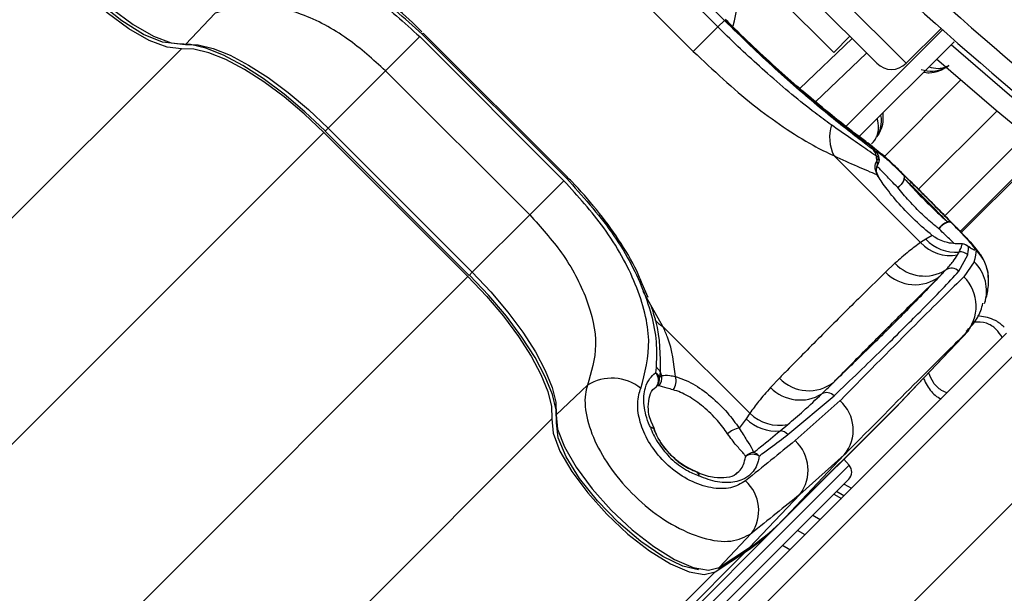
# Model space of a CAD drawing. Header units: millimetres. Extents: x 10 to 13239, y 20 to 10604.
# Tile 66 of 139: x 3859 to 3906, y 7060 to 7087. Entities that reach past the tile are written whole.
import ezdxf

# ---------------------------------------------------------------- set-up
doc = ezdxf.new("R2010")
doc.units = ezdxf.units.MM

msp = doc.modelspace()

# ---------------------------------------------------------------- linework, layer by layer
at = {"color": 8, "linetype": 'Continuous', "lineweight": 25}
for p, q in [((3883.846, 7102.963), (3901.665, 7085.144)), ((3896.524, 7083.934), (3899.057, 7086.338)), ((3866.661, 7085.85), (3145.421, 6364.609)), ((3900.617, 7080.649), (3904.296, 7084.327)), ((3902.259, 7079.056), (3906.039, 7082.836)), ((3873.541, 7081.802), (3848.83, 7057.092)), ((3873.747, 7082.009), (3873.602, 7081.863)), ((3903.534, 7077.778), (3907.428, 7081.672)), ((3908.245, 7080.997), (3904.273, 7077.025)), ((3904.323, 7076.973), (3908.301, 7080.951)), ((3880.711, 7075.046), (3880.565, 7074.9)), ((3880.504, 7074.839), (3855.793, 7050.128)), ((3889.915, 7072.432), (3888.964, 7074.112)), ((3904.511, 7072.057), (3904.587, 7072.169)), ((3884.551, 7067.96), (3163.31, 6346.718)), ((3891.613, 7058.438), (3898.908, 7065.733)), ((3898.656, 7064.245), (3898.297, 7064.453)), ((3898.663, 7064.818), (3899.022, 7064.611)), ((3892.436, 7060.573), (3171.952, 6340.089))]:
    msp.add_line(p, q, dxfattribs=at)
at = {"color": 7, "linetype": 'Continuous', "lineweight": 25}
for p, q in [((3883.846, 7101.549), (3900.25, 7085.144)), ((3898.165, 7085.674), (3884.376, 7099.463)), ((3885.921, 7094.183), (3892.885, 7087.22)), ((3885.608, 7093.87), (3892.571, 7086.906)), ((3891.385, 7085.72), (3884.422, 7092.684)), ((3868.288, 7087.566), (3866.861, 7086.061)), ((3891.385, 7085.72), (3892.571, 7086.906)), ((3892.885, 7087.22), (3892.571, 7086.906)), ((3901.665, 7085.144), (3903.349, 7086.828)), ((3876.521, 7084.783), (3878.172, 7086.433)), ((3878.172, 7086.433), (3885.135, 7079.47)), ((3878.291, 7086.553), (3878.342, 7086.604)), ((3885.254, 7079.59), (3878.291, 7086.553)), ((3885.305, 7079.64), (3878.342, 7086.604)), ((3898.165, 7085.674), (3898.942, 7086.452)), ((3903.424, 7086.762), (3898.719, 7082.057)), ((3903.979, 7086.186), (3899.364, 7081.57)), ((3899.756, 7085.639), (3897.281, 7083.29)), ((3876.521, 7084.783), (3873.747, 7082.009)), ((3883.484, 7077.82), (3876.521, 7084.783)), ((3873.541, 7081.802), (3880.504, 7074.839)), ((3873.602, 7081.863), (3880.565, 7074.9)), ((3873.747, 7082.009), (3880.711, 7075.046)), ((3898.167, 7080.684), (3902.364, 7076.488)), ((3900.223, 7080.856), (3900.095, 7080.951)), ((3900.341, 7080.58), (3900.21, 7080.67)), ((3904.324, 7076.973), (3908.301, 7080.95)), ((3900.242, 7080.44), (3900.341, 7080.58)), ((3900.242, 7080.171), (3900.271, 7080.206)), ((3883.484, 7077.82), (3885.135, 7079.47)), ((3885.254, 7079.59), (3885.305, 7079.64)), ((3883.484, 7077.82), (3880.711, 7075.046)), ((3902.921, 7076.83), (3902.61, 7076.641)), ((3902.61, 7076.641), (3902.364, 7076.488)), ((3904.141, 7075.886), (3904.22, 7076.028)), ((3904.204, 7075.094), (3904.636, 7075.888)), ((3901.123, 7075.482), (3900.669, 7075.058)), ((3904.953, 7075.557), (3904.452, 7074.825)), ((3889.202, 7073.824), (3888.915, 7074.495)), ((3905.595, 7072.87), (3905.106, 7072.937)), ((3876.527, 7042.117), (3906.514, 7072.104)), ((3894.112, 7068.235), (3889.915, 7072.432)), ((3904.511, 7072.057), (3901.409, 7068.778)), ((3901.586, 7068.96), (3904.688, 7072.239)), ((3906.98, 7071.155), (3876.992, 7041.168)), ((3889.588, 7070.444), (3889.558, 7070.191)), ((3889.779, 7070.239), (3889.747, 7069.986)), ((3889.747, 7069.986), (3889.857, 7070.055)), ((3895.542, 7069.931), (3895.117, 7069.476)), ((3886.268, 7069.587), (3884.762, 7068.16)), ((3889.62, 7069.55), (3889.482, 7069.408)), ((3889.724, 7069.563), (3889.62, 7069.55)), ((3895.571, 7062.94), (3901.404, 7068.773)), ((3895.576, 7062.945), (3901.409, 7068.778)), ((3895.953, 7067.205), (3898.185, 7069.076)), ((3898.471, 7068.845), (3896.31, 7066.914)), ((3901.404, 7068.773), (3901.409, 7068.778)), ((3894.112, 7068.235), (3893.932, 7067.963)), ((3895.377, 7062.734), (3901.21, 7068.567)), ((3889.518, 7067.479), (3889.35, 7067.836)), ((3893.932, 7067.963), (3893.604, 7067.513)), ((3880.528, 7037.632), (3910.515, 7067.619)), ((3889.492, 7067.47), (3889.505, 7067.447)), ((3895.573, 7067.38), (3895.944, 7067.689)), ((3898.678, 7066.225), (3895.576, 7062.945)), ((3896.532, 7064.314), (3898.678, 7066.225)), ((3898.908, 7065.733), (3898.655, 7066.013)), ((3891.577, 7065.386), (3891.555, 7065.4)), ((3898.89, 7065.045), (3891.948, 7058.103)), ((3896.532, 7064.314), (3894.105, 7061.75)), ((3898.178, 7064.333), (3898.536, 7064.125)), ((3897.153, 7063.308), (3897.51, 7063.099)), ((3895.377, 7062.734), (3297.357, 6464.715)), ((3895.571, 7062.94), (3895.576, 7062.945)), ((3896.779, 7062.368), (3896.423, 7062.578)), ((3894.187, 7062.424), (3892.636, 7060.784)), ((3892.588, 7060.744), (3894.058, 7061.71)), ((3892.636, 7060.784), (3894.105, 7061.75)), ((3896.048, 7061.638), (3895.693, 7061.848)), ((3893.906, 7061.539), (3289.468, 6457.101)), ((3892.436, 7060.573), (3893.906, 7061.539))]:
    msp.add_line(p, q, dxfattribs=at)
at = {"color": 7, "linetype": 'Continuous', "lineweight": 25, "flags": 128}
for points in [[(3859.485, 7093.934), (3859.352, 7093.412), (3859.484, 7092.679), (3859.874, 7091.781), (3860.496, 7090.778), (3861.309, 7089.735), (3862.262, 7088.718), (3863.291, 7087.794), (3864.331, 7087.023), (3865.314, 7086.456), (3866.176, 7086.128), (3866.861, 7086.061)], [(3866.661, 7085.85), (3865.975, 7085.917), (3865.112, 7086.245), (3864.128, 7086.814), (3863.086, 7087.586), (3862.055, 7088.511), (3861.101, 7089.529), (3860.286, 7090.574), (3859.664, 7091.579), (3859.273, 7092.478), (3859.141, 7093.212), (3859.275, 7093.735)], [(3866.47, 7086.079), (3865.748, 7086.163), (3864.829, 7086.543), (3863.786, 7087.19), (3862.701, 7088.053), (3861.658, 7089.065), (3860.741, 7090.146), (3860.019, 7091.211), (3859.551, 7092.177), (3859.379, 7092.864)], [(3873.614, 7081.876), (3872.631, 7082.806), (3871.621, 7083.658), (3870.612, 7084.41), (3869.629, 7085.041), (3868.7, 7085.535), (3867.849, 7085.878), (3867.099, 7086.061), (3866.47, 7086.079)], [(3873.541, 7081.802), (3872.594, 7082.698), (3871.622, 7083.519), (3870.649, 7084.243), (3869.703, 7084.85), (3868.809, 7085.326), (3867.989, 7085.656), (3867.267, 7085.832), (3866.661, 7085.85)], [(3866.861, 7086.061), (3867.468, 7086.043), (3868.191, 7085.867), (3869.011, 7085.536), (3869.906, 7085.06), (3870.853, 7084.452), (3871.826, 7083.727), (3872.8, 7082.906), (3873.747, 7082.009)], [(3910.465, 7079.196), (3906.01, 7082.861), (3903.133, 7085.34)], [(3900.031, 7081.136), (3900.041, 7081.13), (3900.312, 7080.9)], [(3900.259, 7080.159), (3900.271, 7080.207), (3900.273, 7080.214)], [(3901.529, 7079.761), (3901.559, 7079.71), (3901.57, 7079.643), (3901.559, 7079.563), (3901.529, 7079.476), (3901.481, 7079.385), (3901.417, 7079.296), (3901.341, 7079.212), (3901.256, 7079.138)], [(3903.865, 7077.426), (3903.814, 7077.456), (3903.747, 7077.466), (3903.667, 7077.456), (3903.58, 7077.426), (3903.489, 7077.377), (3903.399, 7077.313), (3903.316, 7077.237), (3903.242, 7077.152)], [(3904.373, 7076.421), (3904.332, 7076.426), (3904.304, 7076.426)], [(3904.676, 7076.279), (3904.615, 7076.333), (3904.611, 7076.336)], [(3884.781, 7067.769), (3884.762, 7068.398), (3884.579, 7069.148), (3884.236, 7069.999), (3883.743, 7070.928), (3883.112, 7071.91), (3882.36, 7072.92), (3881.508, 7073.93), (3880.577, 7074.913)], [(3880.711, 7075.046), (3881.607, 7074.098), (3882.429, 7073.125), (3883.153, 7072.152), (3883.762, 7071.205), (3884.237, 7070.309), (3884.568, 7069.489), (3884.745, 7068.766), (3884.762, 7068.16)], [(3880.504, 7074.839), (3881.4, 7073.892), (3882.22, 7072.92), (3882.944, 7071.948), (3883.552, 7071.002), (3884.027, 7070.107), (3884.357, 7069.288), (3884.534, 7068.566), (3884.551, 7067.96)], [(3901.486, 7068.856), (3901.375, 7068.736), (3901.21, 7068.567)], [(3901.409, 7068.778), (3901.574, 7068.947), (3901.586, 7068.96)], [(3884.551, 7067.96), (3884.618, 7067.274), (3884.947, 7066.41), (3885.515, 7065.426), (3886.287, 7064.385), (3887.212, 7063.353), (3888.231, 7062.4), (3889.276, 7061.585), (3890.28, 7060.962), (3891.179, 7060.572), (3891.914, 7060.439), (3892.436, 7060.573)], [(3884.762, 7068.16), (3884.829, 7067.475), (3885.157, 7066.613), (3885.725, 7065.63), (3886.496, 7064.59), (3887.419, 7063.56), (3888.436, 7062.608), (3889.48, 7061.794), (3890.483, 7061.172), (3891.38, 7060.783), (3892.114, 7060.65), (3892.636, 7060.784)], [(3891.641, 7060.672), (3890.879, 7060.849), (3889.912, 7061.318), (3888.847, 7062.039), (3887.766, 7062.957), (3886.754, 7063.999), (3885.891, 7065.085), (3885.244, 7066.127), (3884.864, 7067.046), (3884.781, 7067.769)], [(3894.058, 7061.71), (3894.063, 7061.713), (3894.105, 7061.75)], [(3892.588, 7060.744), (3892.593, 7060.747), (3892.636, 7060.784)]]:
    msp.add_lwpolyline(points, dxfattribs=at)
at = {"color": 8, "linetype": 'Continuous', "lineweight": 25, "flags": 128}
for points in [[(3903.842, 7086.048), (3906.656, 7083.624), (3911.09, 7079.977)], [(3889.316, 7067.548), (3889.392, 7067.542), (3889.45, 7067.523), (3889.486, 7067.49), (3889.491, 7067.48)], [(3891.586, 7065.387), (3891.597, 7065.38), (3891.63, 7065.344), (3891.65, 7065.286), (3891.656, 7065.21)]]:
    msp.add_lwpolyline(points, dxfattribs=at)
at = {"color": 7, "linetype": 'Continuous', "lineweight": 25}
for centre, radius, start, end in [((3947.344, 7148.642), 101, 245.42677, 24.57323), ((4042.591, 7243.89), 196.166, 213.6328, 236.3672), ((4042.591, 7243.89), 197.208, 213.6328, 236.3672), ((4042.591, 7243.89), 199.431, 213.6328, 236.3672), ((4042.591, 7243.89), 199.889, 213.6328, 236.3672), ((4041.248, 7242.546), 207, 218.64351, 231.35649), ((4041.248, 7242.546), 208, 218.64351, 231.35649), ((4042.591, 7243.89), 200, 226.33751, 236.3672), ((3887.814, 7088.56), 5.726, 343.6967, 23.3865), ((3900.958, 7085.851), 1, 225, 315), ((3900.023, 7081.577), 2.059, 163.315, 205.7033), ((3899.772, 7080.655), 0.438, 2.005, 42.5132), ((3902.213, 7080.837), 2.01, 184.7491, 191.3884), ((3899.896, 7080.553), 0.445, 3.5204, 42.8866), ((3899.87, 7080.503), 0.5, 328.0725, 7.357), ((3901.341, 7079.603), 0.246, 350.4592, 40.1018), ((3900.853, 7079.789), 0.765, 301.762, 342.7634), ((3903.893, 7076.749), 0.765, 107.2471, 148.2605), ((3903.706, 7077.237), 0.246, 49.8874, 99.5099), ((3903.81, 7077.832), 1.974, 222.9099, 279.6447), ((3904.054, 7078.011), 1.99, 223.4835, 274.8108), ((3904.324, 7075.927), 0.5, 54.8574, 92.2098), ((3904.324, 7075.922), 0.501, 45.4128, 84.3927), ((3904.284, 7075.528), 0.504, 45.5942, 97.1955), ((3903.651, 7074.699), 1.99, 3.6448, 45.1962), ((3902.547, 7076.822), 1.955, 223.27, 301.7662), ((3902.087, 7076.401), 1.954, 223.4426, 308.0334), ((3903.85, 7074.743), 0.499, 44.7493, 123.2482), ((3903.059, 7073.411), 1.985, 317.0265, 45.442), ((3889.217, 7069.835), 0.493, 324.7767, 46.3186), ((3889.347, 7069.808), 0.437, 23.9706, 61.1645), ((3889.394, 7070.071), 0.42, 23.5479, 62.487), ((3891.188, 7070.731), 1.493, 199.2324, 206.9288), ((3887.458, 7067.722), 2.212, 50.939, 122.5555), ((3889.262, 7069.89), 0.494, 316.5195, 11.1792), ((3889.355, 7069.927), 0.518, 315.3677, 14.2452), ((3889.881, 7069.793), 0.676, 321.1628, 19.2361), ((3896.961, 7071.282), 1.959, 223.6023, 308.0251), ((3896.542, 7070.865), 1.989, 224.2597, 301.7964), ((3897.826, 7068.75), 0.485, 42.1468, 119.1163), ((3897.216, 7067.427), 1.893, 320.5669, 48.4892), ((3895.556, 7069.732), 2.08, 226.0302, 280.7544), ((3895.395, 7069.481), 2.108, 226.0375, 274.8427), ((3889.311, 7067.3), 0.248, 43.2042, 88.8442), ((3889.038, 7067.27), 0.5, 20.8164, 24.8436), ((3893.722, 7066.54), 0.98, 96.9032, 134.1303), ((3895.567, 7066.867), 0.514, 41.169, 89.3315), ((3894.974, 7065.491), 1.952, 322.9455, 46.7871), ((3894.326, 7065.783), 0.554, 93.97, 138.1439), ((3894.155, 7065.804), 0.549, 41.6221, 75.9616), ((3894.251, 7065.636), 0.617, 59.4988, 123.1842), ((3891.378, 7064.932), 0.5, 65.2188, 69.2395), ((3891.407, 7065.205), 0.249, 1.2461, 46.8528), ((3898.536, 7065.398), 0.5, 315, 42), ((3892.607, 7063.541), 1.936, 324.7562, 47.5736), ((3888.814, 7069.307), 9.288, 303.2425, 314.9565), ((3889.014, 7069.517), 9.287, 303.2425, 314.9565)]:
    msp.add_arc(centre, radius, start, end, dxfattribs=at)
at = {"color": 8, "linetype": 'Continuous', "lineweight": 25}
for centre, radius, start, end in [((3899.875, 7080.504), 0.495, 6.7937, 45.343), ((3899.873, 7080.276), 0.405, 351.2978, 23.962), ((3899.926, 7080.463), 0.431, 328.6803, 15.7714), ((3903.567, 7074.143), 1.98, 342.2653, 45.5681), ((3890.461, 7073.461), 1.164, 216.4367, 242.0497)]:
    msp.add_arc(centre, radius, start, end, dxfattribs=at)
at = {"color": 7, "linetype": 'Continuous', "lineweight": 25}
for centre, major_axis, ratio, start_param, end_param in [((3850.454, 7016.458), (54.5, 59.91), 0.055413, 6.16137, 6.22824), ((3849.712, 7017.199), (55.83, 58.58), 0.008624, 0.189137, 0.499798), ((3851.161, 7015.82), (54.416, 57.166), 0.008843, 0.189127, 0.499787), ((3850.454, 7016.458), (57.144, 57.265), 0.072837, 0.570078, 0.636948), ((3851.866, 7015.049), (55.73, 55.851), 0.074684, 0.570074, 0.636944)]:
    msp.add_ellipse(centre, major_axis=major_axis, ratio=ratio, start_param=start_param, end_param=end_param, dxfattribs=at)
for points, knots in [([(3878.291, 7086.553), (3877.436, 7087.325), (3875.724, 7088.871), (3872.882, 7090.383), (3870.67, 7090.952), (3869.501, 7090.902), (3869.145, 7090.886)], [0, 0, 0, 0, 0.287424, 0.575721, 0.870977, 1, 1, 1, 1]), ([(3868.141, 7090.15), (3868.887, 7090.35), (3870.374, 7090.748), (3873.118, 7090.036), (3875.837, 7088.557), (3877.426, 7087.111), (3878.172, 7086.433)], [0, 0, 0, 0, 0.263204, 0.524727, 0.777185, 1, 1, 1, 1]), ([(3878.269, 7086.67), (3878.172, 7086.767), (3877.663, 7087.277), (3876.651, 7088.146), (3875.224, 7089.166), (3874.093, 7089.849), (3873.464, 7090.105), (3873.328, 7090.16)], [0, 0, 0, 0, 0.06467, 0.340147, 0.629572, 0.919967, 1, 1, 1, 1]), ([(3876.521, 7084.783), (3875.922, 7085.325), (3874.645, 7086.479), (3872.432, 7087.634), (3870.169, 7088.145), (3868.917, 7087.76), (3868.288, 7087.566)], [0, 0, 0, 0, 0.223488, 0.476086, 0.737075, 1, 1, 1, 1]), ([(3892.918, 7087.253), (3893.716, 7086.478), (3895.316, 7084.924), (3897.561, 7083.003), (3899.396, 7081.554), (3900.004, 7081.12), (3900.312, 7080.9)], [0, 0, 0, 0, 0.2460387, 0.4933441, 0.7436901, 1, 1, 1, 1]), ([(3900.032, 7081.136), (3900.008, 7081.153), (3899.906, 7081.224), (3899.531, 7081.498), (3898.88, 7081.993), (3897.998, 7082.69), (3896.966, 7083.544), (3895.819, 7084.536), (3894.611, 7085.638), (3893.632, 7086.566), (3893.083, 7087.122), (3892.936, 7087.271)], [0, 0, 0, 0, 0.037042, 0.156767, 0.289801, 0.424202, 0.558038, 0.689957, 0.821623, 0.952148, 1, 1, 1, 1]), ([(3898.05, 7082.168), (3897.793, 7082.358), (3896.853, 7083.049), (3895.089, 7084.508), (3893.466, 7086.017), (3892.678, 7086.801), (3892.571, 7086.906)], [0, 0, 0, 0, 0.159037, 0.579884, 0.943274, 1, 1, 1, 1]), ([(3900.095, 7080.951), (3899.901, 7081.097), (3899.262, 7081.578), (3897.71, 7082.806), (3895.364, 7084.813), (3893.71, 7086.418), (3892.885, 7087.22)], [0, 0, 0, 0, 0.129083, 0.424338, 0.712561, 1, 1, 1, 1]), ([(3891.385, 7085.72), (3892.347, 7084.817), (3893.785, 7083.467), (3895.751, 7082.038), (3897.067, 7081.209), (3897.839, 7080.841), (3898.167, 7080.684)], [0, 0, 0, 0, 0.419372, 0.626845, 0.841167, 1, 1, 1, 1]), ([(3902.39, 7084.84), (3902.576, 7084.797), (3902.89, 7084.723), (3903.345, 7084.828), (3903.615, 7084.945), (3903.717, 7085.031), (3903.735, 7085.046)], [0, 0, 0, 0, 0.456921, 0.767867, 0.959152, 1, 1, 1, 1]), ([(3900.252, 7081.587), (3900.269, 7081.617), (3900.352, 7081.761), (3900.475, 7082.127), (3900.491, 7082.454), (3900.44, 7082.639), (3900.439, 7082.645)], [0, 0, 0, 0, 0.081369, 0.39528, 0.980228, 1, 1, 1, 1]), ([(3900.21, 7080.67), (3900.078, 7080.76), (3899.529, 7081.134), (3898.689, 7081.721), (3898.05, 7082.168)], [0, 0, 0, 0, 0.238761, 1, 1, 1, 1]), ([(3898.167, 7080.684), (3898.557, 7080.506), (3899.347, 7080.143), (3899.968, 7079.886), (3900.25, 7079.76), (3900.259, 7079.756)], [0, 0, 0, 0, 0.484656, 0.983086, 1, 1, 1, 1]), ([(3900.223, 7080.856), (3900.223, 7080.863), (3900.223, 7080.907), (3900.332, 7080.855), (3900.652, 7080.591), (3901.038, 7080.236), (3901.396, 7079.891), (3901.529, 7079.761)], [0, 0, 0, 0, 0.059371, 0.368067, 0.547994, 0.831013, 1, 1, 1, 1]), ([(3900.312, 7080.9), (3900.42, 7080.814), (3900.636, 7080.642), (3901.265, 7080.041), (3902.026, 7079.289), (3902.607, 7078.711), (3902.874, 7078.443), (3902.883, 7078.434)], [0, 0, 0, 0, 0.2581474, 0.5146286, 0.7604476, 0.9919209, 1, 1, 1, 1]), ([(3902.882, 7078.434), (3902.687, 7078.63), (3902.249, 7079.068), (3901.595, 7079.716), (3900.971, 7080.327), (3900.654, 7080.617), (3900.491, 7080.766)], [0, 0, 0, 0, 0.20752, 0.463305, 0.724647, 1, 1, 1, 1]), ([(3900.259, 7079.756), (3900.213, 7079.884), (3900.12, 7080.14), (3900.202, 7080.34), (3900.242, 7080.44)], [0, 0, 0, 0, 0.50292, 1, 1, 1, 1]), ([(3900.34, 7079.677), (3900.326, 7079.696), (3900.234, 7079.825), (3900.221, 7080.02), (3900.255, 7080.117), (3900.265, 7080.146)], [0, 0, 0, 0, 0.106177, 0.732452, 1, 1, 1, 1]), ([(3900.243, 7080.176), (3900.241, 7080.178), (3900.23, 7080.188), (3900.237, 7080.179), (3900.242, 7080.171)], [0, 0, 0, 0, 0.214846, 1, 1, 1, 1]), ([(3900.252, 7080.132), (3900.261, 7080.161), (3900.279, 7080.215), (3900.285, 7080.223), (3900.289, 7080.227)], [0, 0, 0, 0, 0.529463, 1, 1, 1, 1]), ([(3888.915, 7074.495), (3888.831, 7074.701), (3888.542, 7075.408), (3887.806, 7076.621), (3886.746, 7078.08), (3885.866, 7079.08), (3885.362, 7079.582), (3885.292, 7079.651)], [0, 0, 0, 0, 0.115881, 0.398736, 0.678393, 0.955525, 1, 1, 1, 1]), ([(3902.921, 7076.83), (3902.648, 7077.06), (3902.101, 7077.521), (3901.307, 7078.351), (3900.665, 7079.141), (3900.388, 7079.561), (3900.259, 7079.756)], [0, 0, 0, 0, 0.258525, 0.516611, 0.775905, 1, 1, 1, 1]), ([(3903.865, 7077.426), (3903.727, 7077.568), (3903.403, 7077.901), (3902.797, 7078.511), (3902.142, 7079.163), (3901.733, 7079.564), (3901.545, 7079.746), (3901.529, 7079.761)], [0, 0, 0, 0, 0.1997946, 0.4687279, 0.7229447, 0.9763634, 1, 1, 1, 1]), ([(3888.852, 7069.44), (3889.052, 7070.185), (3889.45, 7071.672), (3888.738, 7074.416), (3887.258, 7077.135), (3885.813, 7078.725), (3885.135, 7079.47)], [0, 0, 0, 0, 0.2632036, 0.5247273, 0.7771853, 1, 1, 1, 1]), ([(3885.254, 7079.59), (3886.026, 7078.735), (3887.573, 7077.022), (3889.084, 7074.18), (3889.653, 7071.969), (3889.603, 7070.799), (3889.588, 7070.444)], [0, 0, 0, 0, 0.287424, 0.575721, 0.870977, 1, 1, 1, 1]), ([(3901.584, 7079.562), (3901.778, 7079.349), (3902.163, 7078.924), (3902.847, 7078.237), (3903.352, 7077.76), (3903.606, 7077.533), (3903.666, 7077.48)], [0, 0, 0, 0, 0.309754, 0.61629, 0.910258, 1, 1, 1, 1]), ([(3903.666, 7077.48), (3903.511, 7077.64), (3903.189, 7077.971), (3902.609, 7078.553), (3902.044, 7079.115), (3901.733, 7079.417), (3901.584, 7079.562)], [0, 0, 0, 0, 0.248204, 0.515153, 0.766575, 1, 1, 1, 1]), ([(3903.242, 7077.152), (3903.182, 7077.2), (3903.027, 7077.325), (3902.758, 7077.556), (3902.441, 7077.848), (3902.118, 7078.166), (3901.806, 7078.494), (3901.51, 7078.824), (3901.341, 7079.032), (3901.256, 7079.138)], [0, 0, 0, 0, 0.0896166, 0.2345098, 0.3835678, 0.5342051, 0.6899824, 0.8425784, 1, 1, 1, 1]), ([(3905.626, 7074.797), (3905.628, 7074.841), (3905.635, 7075.035), (3905.545, 7075.344), (3905.405, 7075.671), (3905.251, 7075.917), (3905.072, 7076.156), (3904.808, 7076.463), (3904.368, 7076.931), (3903.75, 7077.563), (3903.229, 7078.087), (3902.93, 7078.386), (3902.882, 7078.434)], [0, 0, 0, 0, 0.022685, 0.09833, 0.163878, 0.222869, 0.300071, 0.436834, 0.618538, 0.788355, 0.966314, 1, 1, 1, 1]), ([(3883.484, 7077.82), (3884.026, 7077.22), (3885.181, 7075.943), (3886.335, 7073.731), (3886.847, 7071.467), (3886.461, 7070.215), (3886.268, 7069.587)], [0, 0, 0, 0, 0.223488, 0.476086, 0.737075, 1, 1, 1, 1]), ([(3903.865, 7077.426), (3903.9, 7077.39), (3904.172, 7077.11), (3904.605, 7076.653), (3904.919, 7076.283), (3905.019, 7076.104), (3904.935, 7076.106), (3904.744, 7076.234), (3904.676, 7076.279)], [0, 0, 0, 0, 0.033536, 0.263615, 0.49388, 0.646507, 0.874374, 1, 1, 1, 1]), ([(3904.373, 7076.421), (3904.147, 7076.422), (3903.743, 7076.423), (3903.201, 7076.63), (3902.961, 7076.802), (3902.921, 7076.83)], [0, 0, 0, 0, 0.512573, 0.919491, 1, 1, 1, 1]), ([(3902.364, 7076.488), (3902.173, 7076.349), (3901.739, 7076.034), (3901.344, 7075.68), (3901.123, 7075.482)], [0, 0, 0, 0, 0.441401, 1, 1, 1, 1]), ([(3904.22, 7076.028), (3904.275, 7076.144), (3904.342, 7076.285), (3904.368, 7076.401), (3904.373, 7076.421)], [0, 0, 0, 0, 0.823891, 1, 1, 1, 1]), ([(3904.762, 7076.239), (3904.756, 7076.242), (3904.742, 7076.248), (3904.657, 7076.306), (3904.605, 7076.341)], [0, 0, 0, 0, 0.3868475, 1, 1, 1, 1]), ([(3903.576, 7075.16), (3903.7, 7075.298), (3903.921, 7075.543), (3904.074, 7075.781), (3904.141, 7075.886)], [0, 0, 0, 0, 0.562494, 1, 1, 1, 1]), ([(3904.636, 7075.888), (3904.651, 7075.974), (3904.674, 7076.114), (3904.675, 7076.234), (3904.676, 7076.279)], [0, 0, 0, 0, 0.618367, 1, 1, 1, 1]), ([(3900.669, 7075.058), (3900.232, 7074.629), (3899.215, 7073.629), (3897.628, 7072.046), (3896.358, 7070.763), (3895.665, 7070.056), (3895.542, 7069.931)], [0, 0, 0, 0, 0.2531884, 0.5902421, 0.9272961, 1, 1, 1, 1]), ([(3898.185, 7069.076), (3898.985, 7069.848), (3900.584, 7071.392), (3902.243, 7073.042), (3903.455, 7074.281), (3903.954, 7074.823), (3904.204, 7075.094)], [0, 0, 0, 0, 0.287942, 0.575885, 0.787474, 1, 1, 1, 1]), ([(3903.291, 7074.862), (3903.344, 7074.919), (3903.442, 7075.021), (3903.535, 7075.117), (3903.576, 7075.16)], [0, 0, 0, 0, 0.5500841, 1, 1, 1, 1]), ([(3903.291, 7074.862), (3902.802, 7074.347), (3901.912, 7073.41), (3900.08, 7071.592), (3898.741, 7070.294), (3898.167, 7069.739)], [0, 0, 0, 0, 0.411197, 0.74781, 1, 1, 1, 1]), ([(3898.167, 7069.739), (3898.29, 7069.864), (3898.983, 7070.571), (3900.253, 7071.852), (3901.838, 7073.434), (3902.855, 7074.434), (3903.291, 7074.862)], [0, 0, 0, 0, 0.072703, 0.409757, 0.746813, 1, 1, 1, 1]), ([(3905.458, 7073.556), (3905.485, 7073.647), (3905.568, 7073.934), (3905.648, 7074.329), (3905.64, 7074.714), (3905.637, 7074.826)], [0, 0, 0, 0, 0.247886, 0.780902, 1, 1, 1, 1]), ([(3904.565, 7072.201), (3904.64, 7072.273), (3904.922, 7072.542), (3905.225, 7072.99), (3905.34, 7073.433), (3905.372, 7073.552)], [0, 0, 0, 0, 0.208862, 0.786685, 1, 1, 1, 1]), ([(3889.329, 7073.447), (3889.414, 7073.197), (3889.794, 7072.07), (3889.786, 7071.04), (3889.779, 7070.239)], [0, 0, 0, 0, 0.222458, 1, 1, 1, 1]), ([(3906.307, 7071.896), (3906.213, 7072.038), (3906.02, 7072.329), (3905.528, 7072.645), (3905.135, 7072.644), (3904.924, 7072.643)], [0, 0, 0, 0, 0.3050438, 0.6267182, 1, 1, 1, 1]), ([(3906.404, 7072.398), (3906.269, 7072.513), (3906.027, 7072.719), (3905.727, 7072.824), (3905.595, 7072.87)], [0, 0, 0, 0, 0.558316, 1, 1, 1, 1]), ([(3890.52, 7070.016), (3890.454, 7070.64), (3890.372, 7071.428), (3889.994, 7072.259), (3889.915, 7072.432)], [0, 0, 0, 0, 0.79237, 1, 1, 1, 1]), ([(3889.316, 7067.548), (3889.302, 7067.579), (3889.138, 7067.942), (3888.951, 7068.641), (3889.013, 7069.404), (3889.247, 7069.911), (3889.461, 7070.104), (3889.558, 7070.191)], [0, 0, 0, 0, 0.028104, 0.329399, 0.630932, 0.832233, 1, 1, 1, 1]), ([(3902.748, 7070.188), (3902.81, 7070.033), (3902.94, 7069.707), (3903.279, 7069.373), (3903.549, 7069.272), (3903.646, 7069.236)], [0, 0, 0, 0, 0.366341, 0.772334, 1, 1, 1, 1]), ([(3889.857, 7070.055), (3889.966, 7070.069), (3890.12, 7070.09), (3890.428, 7070.033), (3890.52, 7070.016)], [0, 0, 0, 0, 0.700505, 1, 1, 1, 1]), ([(3890.52, 7070.016), (3890.799, 7069.914), (3891.356, 7069.712), (3892.239, 7069.067), (3893.031, 7068.307), (3893.422, 7067.765), (3893.604, 7067.513)], [0, 0, 0, 0, 0.259902, 0.517867, 0.775557, 1, 1, 1, 1]), ([(3897.59, 7069.174), (3897.697, 7069.279), (3897.892, 7069.47), (3898.082, 7069.655), (3898.167, 7069.739)], [0, 0, 0, 0, 0.5500844, 1, 1, 1, 1]), ([(3902.507, 7069.933), (3902.53, 7069.866), (3902.593, 7069.684), (3902.833, 7069.341), (3903.09, 7069.039), (3903.328, 7068.95), (3903.351, 7068.941)], [0, 0, 0, 0, 0.159924, 0.43057, 0.943709, 1, 1, 1, 1]), ([(3886.268, 7069.587), (3886.231, 7069.445), (3886.108, 7068.97), (3886.202, 7067.957), (3886.737, 7066.567), (3887.651, 7065.164), (3888.884, 7063.864), (3890.351, 7062.797), (3891.872, 7062.138), (3893.268, 7061.954), (3893.881, 7062.268), (3894.187, 7062.424)], [0, 0, 0, 0, 0.049826, 0.167561, 0.280578, 0.391781, 0.505299, 0.624319, 0.748663, 0.874604, 1, 1, 1, 1]), ([(3893.912, 7064.97), (3893.686, 7064.836), (3893.235, 7064.569), (3892.265, 7064.586), (3891.233, 7064.931), (3890.265, 7065.577), (3889.485, 7066.412), (3888.945, 7067.344), (3888.677, 7068.29), (3888.692, 7068.995), (3888.815, 7069.337), (3888.852, 7069.44)], [0, 0, 0, 0, 0.128283, 0.255896, 0.379754, 0.496488, 0.607307, 0.716724, 0.829647, 0.949094, 1, 1, 1, 1]), ([(3889.35, 7067.836), (3889.35, 7067.837), (3889.231, 7068.09), (3889.193, 7068.559), (3889.257, 7069.123), (3889.419, 7069.403), (3889.57, 7069.493), (3889.605, 7069.513)], [0, 0, 0, 0, 0.00023, 0.294994, 0.595646, 0.907657, 1, 1, 1, 1]), ([(3890.408, 7069.369), (3890.309, 7069.397), (3889.994, 7069.487), (3889.834, 7069.532), (3889.724, 7069.563)], [0, 0, 0, 0, 0.311755, 1, 1, 1, 1]), ([(3893.039, 7067.243), (3892.966, 7067.35), (3892.819, 7067.565), (3892.545, 7067.895), (3892.229, 7068.229), (3891.877, 7068.549), (3891.507, 7068.835), (3891.136, 7069.072), (3890.764, 7069.261), (3890.528, 7069.333), (3890.408, 7069.369)], [0, 0, 0, 0, 0.11112, 0.224668, 0.352154, 0.483338, 0.610578, 0.74151, 0.868886, 1, 1, 1, 1]), ([(3895.117, 7069.476), (3894.919, 7069.256), (3894.565, 7068.861), (3894.251, 7068.427), (3894.112, 7068.235)], [0, 0, 0, 0, 0.558599, 1, 1, 1, 1]), ([(3895.944, 7067.689), (3896.198, 7067.906), (3896.78, 7068.402), (3897.298, 7068.896), (3897.59, 7069.174)], [0, 0, 0, 0, 0.437506, 1, 1, 1, 1]), ([(3889.316, 7067.548), (3889.324, 7067.525), (3889.422, 7067.256), (3889.699, 7066.726), (3890.296, 7066.022), (3890.988, 7065.491), (3891.454, 7065.295), (3891.656, 7065.21)], [0, 0, 0, 0, 0.0230223, 0.2751098, 0.5280027, 0.796138, 1, 1, 1, 1]), ([(3889.492, 7067.47), (3889.505, 7067.435), (3889.61, 7067.153), (3889.904, 7066.63), (3890.483, 7066.007), (3891.067, 7065.596), (3891.432, 7065.446), (3891.577, 7065.386)], [0, 0, 0, 0, 0.040118, 0.323375, 0.584277, 0.834681, 1, 1, 1, 1]), ([(3891.577, 7065.386), (3891.299, 7065.516), (3890.747, 7065.775), (3890.048, 7066.448), (3889.664, 7067.046), (3889.524, 7067.389), (3889.492, 7067.47)], [0, 0, 0, 0, 0.310149, 0.616148, 0.909857, 1, 1, 1, 1]), ([(3893.604, 7067.513), (3893.729, 7067.311), (3893.981, 7066.906), (3894.205, 7066.566), (3894.268, 7066.391), (3894.288, 7066.336)], [0, 0, 0, 0, 0.402486, 0.811277, 1, 1, 1, 1]), ([(3894.288, 7066.336), (3894.405, 7066.43), (3894.854, 7066.79), (3895.268, 7067.13), (3895.573, 7067.38)], [0, 0, 0, 0, 0.261932, 1, 1, 1, 1]), ([(3893.914, 7066.153), (3893.881, 7066.2), (3893.774, 7066.35), (3893.47, 7066.655), (3893.184, 7067.046), (3893.039, 7067.243)], [0, 0, 0, 0, 0.181902, 0.586109, 1, 1, 1, 1]), ([(3894.565, 7066.168), (3894.745, 7066.303), (3895.218, 7066.658), (3895.672, 7066.996), (3895.953, 7067.205)], [0, 0, 0, 0, 0.381291, 1, 1, 1, 1]), ([(3894.565, 7066.168), (3894.551, 7066.083), (3894.497, 7065.737), (3894.245, 7065.324), (3893.713, 7064.971), (3893.021, 7064.84), (3892.263, 7064.957), (3891.804, 7065.148), (3891.656, 7065.21)], [0, 0, 0, 0, 0.075381, 0.307278, 0.457792, 0.683201, 0.897773, 1, 1, 1, 1]), ([(3893.495, 7065.373), (3893.476, 7065.347), (3893.377, 7065.217), (3893.031, 7065.106), (3892.409, 7065.104), (3891.886, 7065.231), (3891.605, 7065.381), (3891.588, 7065.39)], [0, 0, 0, 0, 0.0763878, 0.3833425, 0.6728943, 0.9803105, 1, 1, 1, 1])]:
    msp.add_open_spline(points, degree=3, knots=knots, dxfattribs=at)
at = {"color": 8, "linetype": 'Continuous', "lineweight": 25}
for points, knots in [([(3903.726, 7085.053), (3903.688, 7085.02), (3903.549, 7084.901), (3903.218, 7084.751), (3902.829, 7084.643), (3902.591, 7084.688), (3902.499, 7084.706)], [0, 0, 0, 0, 0.097436, 0.355754, 0.751941, 1, 1, 1, 1]), ([(3902.761, 7084.967), (3902.91, 7084.932), (3903.157, 7084.873), (3903.506, 7084.926), (3903.677, 7085.018), (3903.733, 7085.047)], [0, 0, 0, 0, 0.507087, 0.841264, 1, 1, 1, 1]), ([(3900.535, 7082.742), (3900.546, 7082.56), (3900.565, 7082.254), (3900.421, 7081.872), (3900.322, 7081.702), (3900.301, 7081.666)], [0, 0, 0, 0, 0.536909, 0.901806, 1, 1, 1, 1]), ([(3899.983, 7081.256), (3900.007, 7081.275), (3900.085, 7081.336), (3900.195, 7081.494), (3900.299, 7081.733), (3900.356, 7082.085), (3900.302, 7082.324), (3900.268, 7082.475)], [0, 0, 0, 0, 0.0591984, 0.1893837, 0.3593664, 0.5983944, 1, 1, 1, 1]), ([(3901.256, 7079.138), (3901.146, 7079.252), (3900.852, 7079.558), (3900.547, 7079.877), (3900.298, 7080.135), (3900.264, 7080.16), (3900.243, 7080.176)], [0, 0, 0, 0, 0.182159, 0.488119, 0.683018, 1, 1, 1, 1]), ([(3902.883, 7078.434), (3903.129, 7078.186), (3903.635, 7077.679), (3904.294, 7077.007), (3904.797, 7076.472), (3905.026, 7076.194), (3905.047, 7076.131), (3905.054, 7076.111)], [0, 0, 0, 0, 0.206377, 0.423057, 0.650371, 0.891175, 1, 1, 1, 1]), ([(3903.966, 7076.456), (3903.934, 7076.487), (3903.802, 7076.616), (3903.511, 7076.893), (3903.272, 7077.123), (3903.242, 7077.152)], [0, 0, 0, 0, 0.213293, 0.900123, 1, 1, 1, 1]), ([(3893.5, 7065.356), (3893.508, 7065.362), (3893.7, 7065.489), (3893.838, 7065.774), (3893.899, 7066.078), (3893.914, 7066.153)], [0, 0, 0, 0, 0.032306, 0.762857, 1, 1, 1, 1])]:
    msp.add_open_spline(points, degree=3, knots=knots, dxfattribs=at)

doc.saveas('drawing.dxf')
